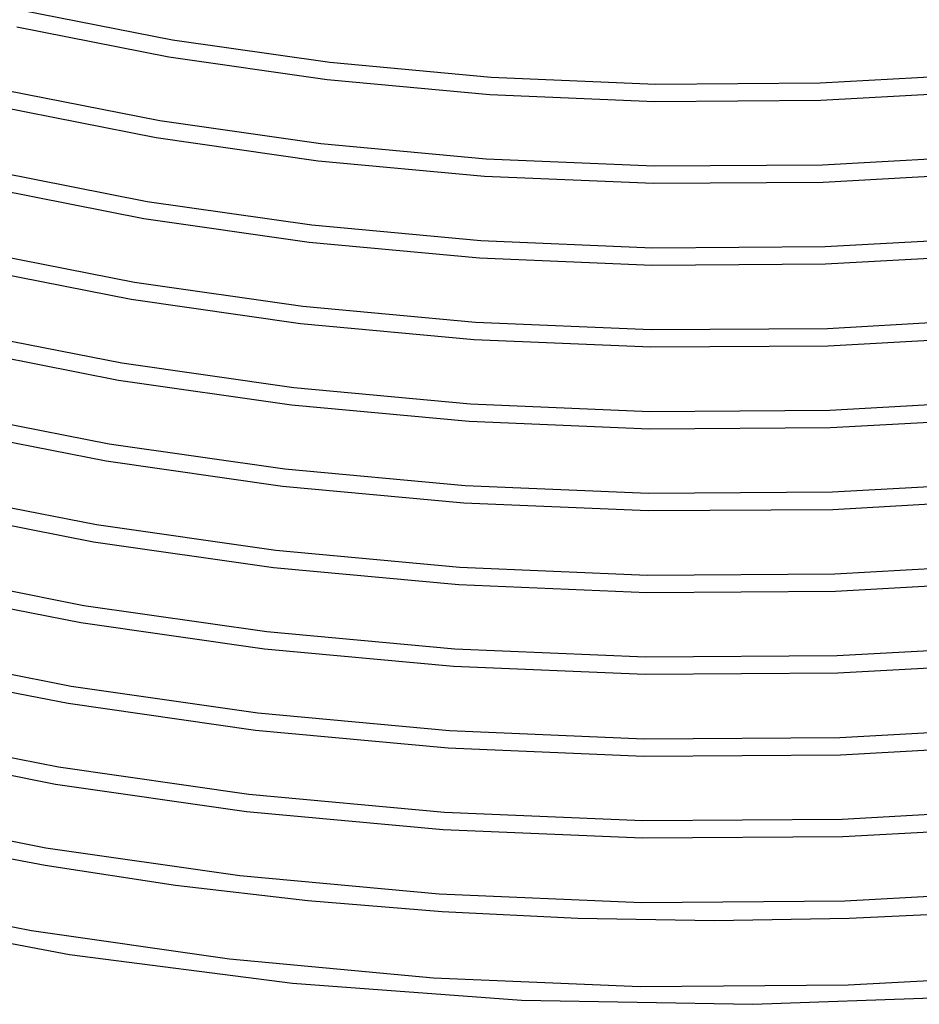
# Model space of a CAD drawing. Header units: millimetres. Extents: x -519 to 519, y -260 to 440.
# Tile 37 of 107: x -160 to 47, y -244 to -18. Entities that reach past the tile are written whole.
import ezdxf

# ---------------------------------------------------------------- set-up
doc = ezdxf.new("R2010")
doc.units = ezdxf.units.MM
doc.layers.add('THICK', color=7, linetype='Continuous')

msp = doc.modelspace()

# ---------------------------------------------------------------- linework, layer by layer
at = {"layer": 'THICK'}
for p, q in [((-159.13, -15.97), (-124.49, -22.8)), ((-160.2, -19.83), (-125.31, -26.72)), ((-124.49, -22.8), (-88.41, -27.97)), ((-125.31, -26.72), (-89, -31.93)), ((-88.41, -27.97), (-51.32, -31.38)), ((-51.32, -31.38), (-13.66, -32.96)), ((24.15, -32.71), (61.69, -30.61)), ((-89, -31.93), (-51.67, -35.36)), ((-13.66, -32.96), (24.15, -32.71)), ((-162.82, -34.36), (-127.38, -41.35)), ((-51.67, -35.36), (-13.77, -36.96)), ((24.29, -36.7), (62.08, -34.59)), ((-163.88, -38.22), (-128.19, -45.27)), ((-13.77, -36.96), (24.29, -36.7)), ((-127.38, -41.35), (-90.47, -46.64)), ((-128.19, -45.27), (-91.04, -50.6)), ((-90.47, -46.64), (-52.52, -50.12)), ((24.7, -51.49), (63.11, -49.34)), ((-91.04, -50.6), (-52.86, -54.11)), ((-52.52, -50.12), (-13.99, -51.75)), ((-13.99, -51.75), (24.7, -51.49)), ((-166.52, -52.75), (-130.27, -59.9)), ((-52.86, -54.11), (-14.09, -55.75)), ((24.84, -55.49), (63.49, -53.33)), ((-14.09, -55.75), (24.84, -55.49)), ((-167.55, -56.62), (-131.06, -63.82)), ((-130.27, -59.9), (-92.52, -65.31)), ((-131.06, -63.82), (-93.08, -69.27)), ((-92.52, -65.31), (-53.72, -68.87)), ((-93.08, -69.27), (-54.04, -72.86)), ((-53.72, -68.87), (-14.31, -70.54)), ((25.26, -70.27), (64.54, -68.08)), ((-170.22, -71.14), (-133.17, -78.45)), ((-14.31, -70.54), (25.26, -70.27)), ((25.39, -74.27), (64.91, -72.06)), ((-54.04, -72.86), (-14.41, -74.54)), ((-14.41, -74.54), (25.39, -74.27)), ((-171.24, -75.02), (-133.95, -82.38)), ((-133.17, -78.45), (-94.58, -83.98)), ((-133.95, -82.38), (-95.13, -87.94)), ((-94.58, -83.98), (-54.92, -87.62)), ((-95.13, -87.94), (-55.23, -91.61)), ((-54.92, -87.62), (-14.63, -89.32)), ((25.81, -89.05), (65.97, -86.81)), ((-173.93, -89.53), (-136.07, -97)), ((-14.63, -89.32), (25.81, -89.05)), ((-55.23, -91.61), (-14.73, -93.32)), ((25.95, -93.05), (66.33, -90.79)), ((-174.93, -93.41), (-136.83, -100.93)), ((-14.73, -93.32), (25.95, -93.05)), ((-136.07, -97), (-96.64, -102.65)), ((-136.83, -100.93), (-97.18, -106.61)), ((-96.64, -102.65), (-56.11, -106.37)), ((26.37, -107.83), (67.4, -105.54)), ((-177.65, -107.92), (-138.97, -115.55)), ((-97.18, -106.61), (-56.43, -110.36)), ((-56.11, -106.37), (-14.95, -108.11)), ((-14.95, -108.11), (26.37, -107.83)), ((-56.43, -110.36), (-15.04, -112.11)), ((26.51, -111.83), (67.76, -109.52)), ((-178.63, -111.8), (-139.73, -119.48)), ((-15.04, -112.11), (26.51, -111.83)), ((-138.97, -115.55), (-98.71, -121.32)), ((-139.73, -119.48), (-99.23, -125.28)), ((-98.71, -121.32), (-57.31, -125.12)), ((26.94, -126.61), (68.84, -124.27)), ((-181.36, -126.31), (-141.88, -134.1)), ((-99.23, -125.28), (-57.62, -129.11)), ((-57.31, -125.12), (-15.27, -126.9)), ((-15.27, -126.9), (26.94, -126.61)), ((27.07, -130.61), (69.2, -128.26)), ((-182.33, -130.19), (-142.62, -138.03)), ((-57.62, -129.11), (-15.36, -130.9)), ((-15.36, -130.9), (27.07, -130.61)), ((-141.88, -134.1), (-100.77, -139.99)), ((-142.62, -138.03), (-101.29, -143.95)), ((-100.77, -139.99), (-58.51, -143.87)), ((-101.29, -143.95), (-58.81, -147.86)), ((-58.51, -143.87), (-15.59, -145.68)), ((27.5, -145.39), (70.28, -143)), ((-185.08, -144.7), (-144.79, -152.64)), ((-15.59, -145.68), (27.5, -145.39)), ((-186.03, -148.58), (-145.52, -156.58)), ((-58.81, -147.86), (-15.67, -149.68)), ((27.64, -149.39), (70.63, -146.99)), ((-15.67, -149.68), (27.64, -149.39)), ((-144.79, -152.64), (-102.84, -158.66)), ((-145.52, -156.58), (-103.34, -162.62)), ((-102.84, -158.66), (-59.71, -162.62)), ((-103.34, -162.62), (-60, -166.61)), ((-59.71, -162.62), (-15.91, -164.47)), ((28.07, -164.17), (71.73, -161.73)), ((-188.8, -163.08), (-147.7, -171.19)), ((-15.91, -164.47), (28.07, -164.17)), ((-189.74, -166.97), (-148.42, -175.13)), ((-60, -166.61), (-15.99, -168.47)), ((28.2, -168.17), (72.08, -165.72)), ((-15.99, -168.47), (28.2, -168.17)), ((-147.7, -171.19), (-104.9, -177.33)), ((-148.42, -175.13), (-105.4, -181.29)), ((-104.9, -177.33), (-60.9, -181.37)), ((28.64, -182.95), (73.18, -180.46)), ((-192.53, -181.47), (-150.61, -189.74)), ((-105.4, -181.29), (-61.19, -185.36)), ((-60.9, -181.37), (-16.22, -183.26)), ((-16.22, -183.26), (28.64, -182.95)), ((28.77, -186.95), (73.52, -184.45)), ((-193.45, -185.36), (-151.32, -193.68)), ((-61.19, -185.36), (-16.3, -187.26)), ((-16.3, -187.26), (28.77, -186.95)), ((-150.61, -189.74), (-106.97, -195.99)), ((-151.32, -193.68), (-107.46, -199.96)), ((-106.97, -195.99), (-62.1, -200.12)), ((-196.25, -199.86), (-153.53, -208.29)), ((-107.46, -199.96), (-62.38, -204.11)), ((-62.1, -200.12), (-16.54, -202.04)), ((29.21, -201.73), (74.63, -199.19)), ((-16.54, -202.04), (29.21, -201.73)), ((29.35, -205.73), (74.97, -203.18)), ((-62.38, -204.11), (-16.61, -206.04)), ((-182.72, -206.87), (-153.67, -212.32)), ((-16.61, -206.04), (29.35, -205.73)), ((-153.53, -208.29), (-109.04, -214.66)), ((-153.67, -212.32), (-123.82, -216.84)), ((-109.04, -214.66), (-63.3, -218.87)), ((-123.82, -216.84), (-93.46, -220.38)), ((-200.5, -218.67), (-156.83, -227.29)), ((-63.3, -218.87), (-16.85, -220.83)), ((29.79, -220.51), (76.09, -217.92)), ((-93.46, -220.38), (-62.63, -222.92)), ((-16.85, -220.83), (29.79, -220.51)), ((-197.19, -223.51), (-148.12, -232.78)), ((-62.63, -222.92), (-31.48, -224.46)), ((30.77, -224.48), (61.56, -222.99)), ((-31.48, -224.46), (-0.16, -224.98)), ((-0.16, -224.98), (30.77, -224.48)), ((-156.83, -227.29), (-111.36, -233.82)), ((-148.12, -232.78), (-96.95, -239.41)), ((-111.36, -233.82), (-64.6, -238.12)), ((30.55, -239.79), (77.88, -237.13)), ((-96.95, -239.41), (-44.43, -243.26)), ((-64.6, -238.12), (-17.13, -240.12)), ((-17.13, -240.12), (30.55, -239.79)), ((-44.43, -243.26), (8.7, -244.23)), ((8.7, -244.23), (61.72, -242.31))]:
    msp.add_line(p, q, dxfattribs=at)

doc.saveas('drawing.dxf')
